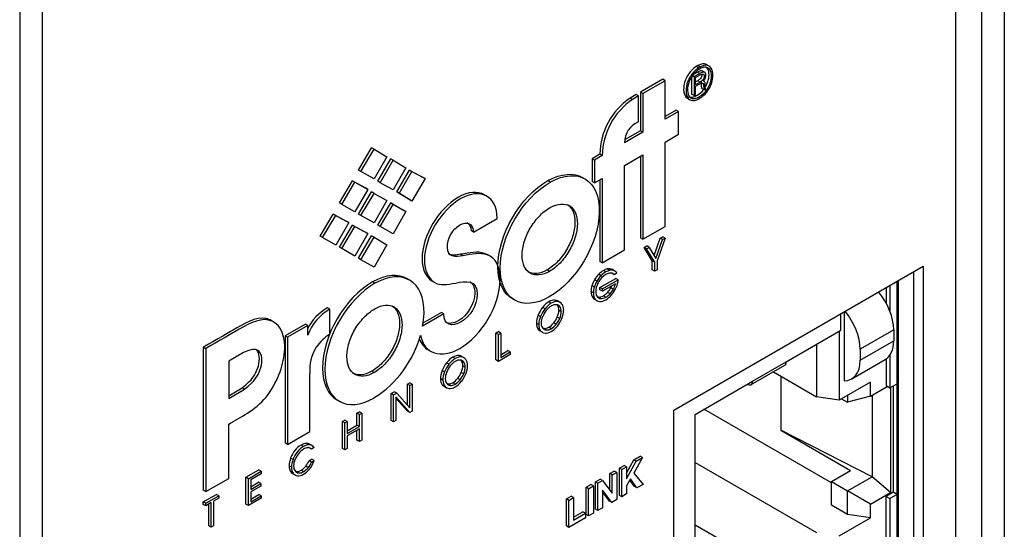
# Model space of a CAD drawing. Header units: inches. Extents: x 0 to 22, y 0 to 17.
# Tile 36 of 40: x 14 to 15.5, y 12.5 to 13.2. Entities that reach past the tile are written whole.
import ezdxf

# ---------------------------------------------------------------- set-up
doc = ezdxf.new("R2010")
doc.units = ezdxf.units.IN
doc.header["$MEASUREMENT"] = 0
for name, color, linetype in [('CONN__RJ45_X2__A', 7, 'Continuous'), ('Default', 7, 'Continuous'), ('OVERLAY__FRONT__', 7, 'Continuous'), ('PANEL__SIDE__LEF', 7, 'Continuous'), ('PANEL__SIDE__RIG', 7, 'Continuous')]:
    doc.layers.add(name, color=color, linetype=linetype)

# ---------------------------------------------------------------- blocks, each defined once
blk = doc.blocks.new('SE4')
at = {"layer": 'CONN__RJ45_X2__A', "color": 7, "linetype": 'Continuous'}
for p, q in [((15.312, 12.8332), (15.312, 12.8108)), ((15.3177, 12.8364), (15.3177, 12.7986)), ((15.3283, 12.6913), (15.3283, 12.8426)), ((15.3306, 11.8495), (15.3306, 12.8439)), ((15.2455, 12.7701), (15.2455, 12.7948)), ((15.2505, 12.7977), (15.2505, 12.6958)), ((15.1649, 12.7236), (15.2455, 12.7701)), ((15.2429, 12.7686), (15.2429, 12.667)), ((15.3233, 12.7709), (15.2738, 12.7424)), ((15.3233, 12.7709), (15.3233, 12.7546)), ((15.2095, 12.7493), (15.2095, 12.6721)), ((15.2738, 12.726), (15.3233, 12.7546)), ((15.2738, 12.7424), (15.2738, 12.726)), ((15.3177, 12.7334), (15.3177, 12.6852)), ((15.1134, 12.69), (15.1629, 12.7185)), ((15.1154, 12.695), (15.1649, 12.7236)), ((15.2614, 12.6986), (15.3109, 12.7271)), ((15.312, 12.7278), (15.312, 12.6885)), ((15.146, 12.7088), (15.2095, 12.6721)), ((15.1572, 12.7024), (15.1572, 12.6227)), ((15.0306, 12.646), (15.1154, 12.695)), ((15.1074, 12.6904), (15.1103, 12.6897)), ((15.2889, 12.6935), (15.2429, 12.667)), ((15.2889, 12.6729), (15.2889, 12.6935)), ((15.2889, 12.6729), (15.3139, 12.6874)), ((15.312, 12.6885), (15.3177, 12.6852)), ((15.3177, 12.6852), (15.3283, 12.6913)), ((15.3184, 12.6856), (15.3184, 12.531)), ((15.3226, 12.6881), (15.3226, 12.5313)), ((15.3283, 12.528), (15.3283, 12.6913)), ((15.2429, 12.667), (15.2095, 12.6721)), ((15.2554, 12.6742), (15.2554, 12.664)), ((15.2889, 12.6729), (15.2554, 12.664)), ((15.2915, 12.6744), (15.2915, 12.5541)), ((15.2466, 12.6691), (15.2554, 12.664)), ((15.0306, 12.2296), (15.0306, 12.646)), ((15.2314, 12.5452), (15.0437, 12.6536)), ((15.1572, 12.6227), (15.2597, 12.5635)), ((15.2915, 12.5541), (15.1572, 12.6227)), ((15.0306, 12.5754), (15.2095, 12.4721)), ((15.2314, 12.5472), (15.2597, 12.5635)), ((15.2554, 12.5333), (15.2915, 12.5541)), ((15.3184, 12.531), (15.2915, 12.5541)), ((15.2314, 12.5125), (15.2314, 12.5472)), ((15.2314, 12.5472), (15.2554, 12.5333)), ((15.2554, 12.4986), (15.2554, 12.5333)), ((15.2889, 12.514), (15.2554, 12.5333)), ((15.2889, 12.514), (15.3184, 12.531)), ((15.3226, 12.5313), (15.312, 12.5252)), ((15.312, 12.5252), (15.3177, 12.5219)), ((15.312, 12.4564), (15.312, 12.5252)), ((15.3283, 12.528), (15.3177, 12.5219)), ((15.3283, 12.528), (15.3226, 12.5313)), ((15.3283, 12.185), (15.3283, 12.528)), ((15.2554, 12.4986), (15.2314, 12.5125)), ((15.2889, 12.4935), (15.2889, 12.514)), ((15.3177, 12.5219), (15.3177, 12.4443)), ((15.2889, 12.4935), (15.2554, 12.4986)), ((15.0306, 12.4835), (15.2095, 12.3802)), ((15.2429, 12.4669), (15.2889, 12.4935))]:
    blk.add_line(p, q, dxfattribs=at)
for centre, major_axis, start_param, end_param in [((15.2809, 12.7954), (-0.03, 0.052), 3.926991, 5.001996), ((15.2314, 12.7669), (-0.03, 0.052), 3.926991, 5.001996), ((15.2809, 12.7791), (-0.03, 0.052), 3.141593, 3.926991), ((15.1579, 12.7272), (-0.005, 0.00866), 3.141593, 3.982787), ((15.2314, 12.7505), (-0.03, 0.052), 2.82296, 3.926991), ((15.1084, 12.6986), (-0.005, 0.00866), 2.632065, 3.982787)]:
    blk.add_ellipse(centre, major_axis=major_axis, ratio=0.57735, start_param=start_param, end_param=end_param, dxfattribs=at)
at = {"layer": 'OVERLAY__FRONT__', "color": 7, "linetype": 'Continuous'}
for p, q in [((15.4148, 10.5255), (15.4148, 14.1769)), ((15.0342, 13.1507), (15.0255, 13.1456)), ((15.0347, 13.1604), (15.0323, 13.1591)), ((15.0359, 13.157), (15.0323, 13.1591)), ((15.0377, 13.1486), (15.0342, 13.1507)), ((15.0382, 13.1584), (15.0347, 13.1604)), ((15.0382, 13.1584), (15.0359, 13.157)), ((15.036, 13.1545), (15.0359, 13.1545)), ((15.0452, 13.15), (15.0407, 13.1526)), ((15.0515, 13.1593), (15.0471, 13.1619)), ((14.9829, 13.1402), (14.9501, 13.1212)), ((14.9864, 13.1381), (14.9536, 13.1192)), ((14.9864, 13.1381), (14.9829, 13.1402)), ((14.9864, 13.0812), (14.9864, 13.1381)), ((15.0255, 13.1456), (15.0255, 13.1182)), ((15.029, 13.1436), (15.027, 13.1448)), ((15.0377, 13.1486), (15.029, 13.1436)), ((15.029, 13.1436), (15.029, 13.1161)), ((15.0314, 13.1426), (15.0382, 13.1466)), ((15.0314, 13.1322), (15.0314, 13.1426)), ((15.0345, 13.1381), (15.0314, 13.1363)), ((15.038, 13.1361), (15.0314, 13.1322)), ((15.038, 13.1361), (15.0345, 13.1381)), ((14.9501, 13.1212), (14.9501, 13.0643)), ((14.9536, 13.1192), (14.9501, 13.1212)), ((15.0314, 13.1299), (15.0376, 13.1335)), ((15.0314, 13.1175), (15.0314, 13.1299)), ((15.0438, 13.1247), (15.0403, 13.1268)), ((15.0439, 13.1247), (15.0465, 13.1262)), ((14.9438, 13.1176), (14.9349, 13.1124)), ((14.9385, 13.1103), (14.9349, 13.1124)), ((14.9474, 13.1156), (14.9385, 13.1103)), ((14.9474, 13.1156), (14.9438, 13.1176)), ((14.9474, 13.0772), (14.9474, 13.1156)), ((14.9536, 13.1192), (14.9536, 13.0623)), ((15.0188, 13.1123), (15.0232, 13.1097)), ((15.029, 13.1161), (15.0255, 13.1182)), ((15.029, 13.1161), (15.0314, 13.1175)), ((15.0026, 13.0947), (14.9864, 13.0853)), ((15.0062, 13.0926), (14.9864, 13.0812)), ((15.0062, 13.0926), (15.0026, 13.0947)), ((15.0062, 13.059), (15.0062, 13.0926)), ((14.9536, 13.0623), (14.9266, 13.0467)), ((14.9501, 13.0643), (14.9274, 13.0512)), ((14.9536, 13.0623), (14.9501, 13.0643)), ((14.9864, 13.0476), (15.0062, 13.059)), ((14.9864, 12.9232), (14.9864, 13.0476)), ((14.5346, 13.006), (14.5538, 13.0393)), ((14.5381, 13.004), (14.5573, 13.0373)), ((14.5573, 13.0373), (14.5538, 13.0393)), ((14.5573, 13.0373), (14.576, 13.0259)), ((14.576, 13.0259), (14.5573, 12.9936)), ((14.5628, 12.9898), (14.5821, 13.023)), ((14.5664, 12.9877), (14.5856, 13.021)), ((14.5856, 13.021), (14.5821, 13.023)), ((14.5856, 13.021), (14.6042, 13.0096)), ((14.8903, 13.0298), (14.8787, 13.0231)), ((14.8787, 13.0231), (14.8787, 12.9894)), ((14.8822, 13.0211), (14.8787, 13.0231)), ((14.8938, 13.0278), (14.8822, 13.0211)), ((14.8822, 13.0211), (14.8822, 12.9874)), ((14.8938, 13.0278), (14.8903, 13.0298)), ((14.9266, 13.013), (14.9536, 13.0286)), ((14.9501, 13.0266), (14.9501, 12.9063)), ((14.9536, 13.0286), (14.9536, 12.9042)), ((14.5381, 13.004), (14.5346, 13.006)), ((14.5573, 12.9936), (14.5381, 13.004)), ((14.6042, 13.0096), (14.5856, 12.9773)), ((14.5911, 12.9741), (14.6097, 13.0064)), ((14.5946, 12.972), (14.6132, 13.0043)), ((14.6132, 13.0043), (14.6097, 13.0064)), ((14.6097, 13.0064), (14.6289, 12.9959)), ((14.6132, 13.0043), (14.6325, 12.9939)), ((14.9266, 12.8887), (14.9266, 13.013)), ((14.5063, 12.9578), (14.5255, 12.9904)), ((14.5291, 12.9884), (14.5255, 12.9904)), ((14.5255, 12.9904), (14.5447, 12.98)), ((14.5664, 12.9877), (14.5628, 12.9898)), ((14.6325, 12.9939), (14.6132, 12.9606)), ((14.6325, 12.9939), (14.6289, 12.9959)), ((14.8171, 12.9886), (14.8136, 12.9907)), ((14.8687, 12.993), (14.8642, 12.9956)), ((14.8822, 12.9874), (14.8787, 12.9894)), ((14.8822, 12.9874), (14.8938, 12.9941)), ((14.8903, 12.9921), (14.8903, 12.8717)), ((14.8938, 12.9941), (14.8938, 12.8697)), ((14.5099, 12.9557), (14.5291, 12.9884)), ((14.5291, 12.9884), (14.5483, 12.9779)), ((14.5483, 12.9779), (14.5291, 12.9446)), ((14.5483, 12.9779), (14.5447, 12.98)), ((14.5856, 12.9773), (14.5664, 12.9877)), ((14.5346, 12.9414), (14.5538, 12.9741)), ((14.5381, 12.9394), (14.5573, 12.972)), ((14.5573, 12.972), (14.5538, 12.9741)), ((14.5573, 12.972), (14.576, 12.9613)), ((14.576, 12.9613), (14.5573, 12.9283)), ((14.5946, 12.972), (14.5911, 12.9741)), ((14.6097, 12.9627), (14.5911, 12.9741)), ((14.6132, 12.9606), (14.5946, 12.972)), ((14.6132, 12.9606), (14.6097, 12.9627)), ((14.7241, 12.9675), (14.7197, 12.97)), ((14.5099, 12.9557), (14.5063, 12.9578)), ((14.5291, 12.9446), (14.5099, 12.9557)), ((14.5628, 12.9252), (14.5821, 12.9578)), ((14.5664, 12.9232), (14.5856, 12.9557)), ((14.5856, 12.9557), (14.5821, 12.9578)), ((14.5821, 12.9578), (14.6007, 12.9471)), ((14.5856, 12.9557), (14.6042, 12.945)), ((14.6042, 12.945), (14.6007, 12.9471)), ((14.4781, 12.9088), (14.4973, 12.9415)), ((14.4816, 12.9068), (14.5008, 12.9394)), ((14.5008, 12.9394), (14.4973, 12.9415)), ((14.4973, 12.9415), (14.5165, 12.931)), ((14.5008, 12.9394), (14.52, 12.929)), ((14.5381, 12.9394), (14.5346, 12.9414)), ((14.5573, 12.9283), (14.5381, 12.9394)), ((14.6042, 12.945), (14.5856, 12.9121)), ((14.7039, 12.915), (14.7387, 12.9351)), ((14.52, 12.929), (14.5008, 12.8957)), ((14.5063, 12.8926), (14.5255, 12.9252)), ((14.5099, 12.8905), (14.5291, 12.9231)), ((14.52, 12.929), (14.5165, 12.931)), ((14.5291, 12.9231), (14.5255, 12.9252)), ((14.5255, 12.9252), (14.5447, 12.9148)), ((14.5291, 12.9231), (14.5483, 12.9127)), ((14.5664, 12.9232), (14.5628, 12.9252)), ((14.5821, 12.9141), (14.5628, 12.9252)), ((14.5856, 12.9121), (14.5664, 12.9232)), ((14.7039, 12.915), (14.7004, 12.917)), ((14.9536, 12.9042), (14.9864, 12.9232)), ((14.4816, 12.9068), (14.4781, 12.9088)), ((14.5008, 12.8957), (14.4816, 12.9068)), ((14.5483, 12.9127), (14.5291, 12.8794)), ((14.5346, 12.8762), (14.5538, 12.9095)), ((14.5381, 12.8742), (14.5573, 12.9075)), ((14.5483, 12.9127), (14.5447, 12.9148)), ((14.5573, 12.9075), (14.5538, 12.9095)), ((14.5573, 12.9075), (14.576, 12.8961)), ((14.5856, 12.9121), (14.5821, 12.9141)), ((14.9536, 12.9042), (14.9501, 12.9063)), ((14.9701, 12.8803), (14.9791, 12.9059)), ((14.9728, 12.8758), (14.9827, 12.9038)), ((14.9864, 12.906), (14.9745, 12.8727)), ((14.9791, 12.9059), (14.9829, 12.908)), ((14.9827, 12.9038), (14.9791, 12.9059)), ((14.9827, 12.9038), (14.9864, 12.906)), ((14.9864, 12.906), (14.9829, 12.908)), ((14.5099, 12.8905), (14.5063, 12.8926)), ((14.5291, 12.8794), (14.5099, 12.8905)), ((14.576, 12.8961), (14.5573, 12.8631)), ((14.8938, 12.8697), (14.9266, 12.8887)), ((14.9555, 12.8922), (14.9593, 12.8944)), ((14.9591, 12.8902), (14.9555, 12.8922)), ((14.9675, 12.8727), (14.9555, 12.8922)), ((14.9591, 12.8902), (14.9628, 12.8924)), ((14.971, 12.8707), (14.9591, 12.8902)), ((14.9628, 12.8924), (14.9593, 12.8944)), ((14.9628, 12.8924), (14.9728, 12.8758)), ((14.5381, 12.8742), (14.5346, 12.8762)), ((14.5573, 12.8631), (14.5381, 12.8742)), ((14.6884, 12.8801), (14.6849, 12.8821)), ((14.7239, 12.8812), (14.7204, 12.8832)), ((14.7293, 12.8787), (14.7249, 12.8813)), ((14.8159, 12.857), (14.8124, 12.8591)), ((14.8938, 12.8697), (14.8903, 12.8717)), ((14.9044, 12.8584), (14.9008, 12.8605)), ((14.9092, 12.8587), (14.9056, 12.8607)), ((14.9123, 12.8575), (14.9088, 12.8595)), ((14.971, 12.8707), (14.9675, 12.8727)), ((14.9675, 12.8594), (14.9675, 12.8727)), ((14.971, 12.8574), (14.9675, 12.8594)), ((14.971, 12.8574), (14.971, 12.8707)), ((14.9745, 12.8594), (14.971, 12.8574)), ((14.9745, 12.8727), (14.9745, 12.8594)), ((14.999, 12.6525), (15.3667, 12.8648)), ((15.3667, 12.8648), (15.3667, 11.8442)), ((14.6102, 12.8438), (14.6058, 12.8464)), ((14.886, 12.8426), (14.8824, 12.8446)), ((14.892, 12.8506), (14.8885, 12.8527)), ((14.8904, 12.8332), (14.9137, 12.8467)), ((14.8939, 12.8312), (14.9173, 12.8447)), ((14.8991, 12.8562), (14.8955, 12.8583)), ((14.9113, 12.852), (14.9077, 12.8541)), ((14.9152, 12.8543), (14.9113, 12.852)), ((14.9173, 12.8447), (14.9137, 12.8467)), ((15.3526, 12.8566), (15.3526, 11.8523)), ((14.5587, 12.8394), (14.5551, 12.8414)), ((14.6459, 12.841), (14.6424, 12.843)), ((14.8821, 12.8338), (14.8786, 12.8359)), ((14.8939, 12.8312), (14.8904, 12.8332)), ((14.8904, 12.8296), (14.8904, 12.8332)), ((14.9131, 12.8387), (14.8939, 12.8276)), ((14.8939, 12.8276), (14.8939, 12.8312)), ((14.9101, 12.8309), (14.9066, 12.8329)), ((14.7608, 12.817), (14.7652, 12.8144)), ((14.8806, 12.8253), (14.8771, 12.8273)), ((14.8832, 12.8162), (14.8797, 12.8182)), ((14.8824, 12.8159), (14.8859, 12.8138)), ((14.8917, 12.8169), (14.8881, 12.8189)), ((14.8939, 12.8276), (14.8904, 12.8296)), ((14.8992, 12.819), (14.8957, 12.8211)), ((14.9052, 12.824), (14.9016, 12.826)), ((14.4922, 12.801), (14.4887, 12.8031)), ((14.4922, 12.7642), (14.4922, 12.801)), ((14.8094, 12.8019), (14.8059, 12.8039)), ((14.8186, 12.8101), (14.815, 12.8121)), ((14.8277, 12.8125), (14.8242, 12.8145)), ((14.8312, 12.8049), (14.8277, 12.8069)), ((14.8315, 12.8113), (14.828, 12.8133)), ((14.4016, 12.7852), (14.398, 12.7873)), ((14.6603, 12.7942), (14.629, 12.7762)), ((14.6567, 12.7962), (14.6292, 12.7804)), ((14.6603, 12.7942), (14.6567, 12.7962)), ((14.8028, 12.7906), (14.7993, 12.7926)), ((14.831, 12.7876), (14.8275, 12.7896)), ((14.8333, 12.7975), (14.8297, 12.7996)), ((14.4099, 12.782), (14.4055, 12.7846)), ((14.4563, 12.7793), (14.4265, 12.762)), ((14.4599, 12.7772), (14.43, 12.76)), ((14.4599, 12.7772), (14.4563, 12.7793)), ((14.4599, 12.763), (14.4599, 12.7772)), ((14.8003, 12.7785), (14.7968, 12.7805)), ((14.8113, 12.7705), (14.8078, 12.7726)), ((14.8186, 12.7725), (14.815, 12.7745)), ((14.8258, 12.7789), (14.8223, 12.781)), ((14.4265, 12.762), (14.4265, 12.604)), ((14.43, 12.76), (14.4265, 12.762)), ((14.43, 12.76), (14.43, 12.6019)), ((14.737, 12.7661), (14.7405, 12.7681)), ((14.7406, 12.764), (14.737, 12.7661)), ((14.737, 12.7264), (14.737, 12.7661)), ((14.744, 12.766), (14.7405, 12.7681)), ((14.7406, 12.764), (14.744, 12.766)), ((14.7406, 12.7243), (14.7406, 12.764)), ((14.744, 12.766), (14.744, 12.7299)), ((14.8029, 12.7695), (14.7994, 12.7715)), ((14.802, 12.7692), (14.8056, 12.7672)), ((14.3057, 12.7451), (14.3057, 12.5342)), ((14.3092, 12.743), (14.3057, 12.7451)), ((14.3092, 12.743), (14.3092, 12.5322)), ((14.3648, 12.7373), (14.3431, 12.7246)), ((14.637, 12.7413), (14.6414, 12.7388)), ((14.677, 12.7283), (14.6735, 12.7304)), ((14.6862, 12.7307), (14.6826, 12.7328)), ((14.69, 12.7296), (14.6864, 12.7316)), ((14.7582, 12.7345), (14.7406, 12.7243)), ((14.744, 12.734), (14.7547, 12.7402)), ((14.744, 12.7299), (14.7582, 12.7381)), ((14.7582, 12.7381), (14.7547, 12.7402)), ((14.7582, 12.7381), (14.7582, 12.7345)), ((14.3431, 12.7246), (14.3431, 12.6696)), ((14.6679, 12.7202), (14.6643, 12.7222)), ((14.6897, 12.7232), (14.6862, 12.7252)), ((14.6917, 12.7158), (14.6882, 12.7179)), ((14.7406, 12.7243), (14.737, 12.7264)), ((14.4628, 12.6209), (14.4628, 12.7062)), ((14.5575, 12.7078), (14.554, 12.7098)), ((14.6613, 12.7089), (14.6578, 12.7109)), ((14.6843, 12.6972), (14.6807, 12.6992)), ((14.6896, 12.7061), (14.686, 12.7081)), ((14.3431, 12.6737), (14.363, 12.6852)), ((14.3665, 12.6831), (14.363, 12.6852)), ((14.6065, 12.6907), (14.6099, 12.6927)), ((14.61, 12.6887), (14.6065, 12.6907)), ((14.6065, 12.6597), (14.6065, 12.6907)), ((14.6134, 12.6907), (14.6099, 12.6927)), ((14.61, 12.6887), (14.6134, 12.6907)), ((14.61, 12.6557), (14.61, 12.6887)), ((14.6134, 12.6907), (14.6134, 12.6509)), ((14.6588, 12.6968), (14.6552, 12.6988)), ((14.6615, 12.6877), (14.6579, 12.6897)), ((14.6605, 12.6875), (14.664, 12.6855)), ((14.6698, 12.6888), (14.6662, 12.6909)), ((14.677, 12.6908), (14.6735, 12.6928)), ((14.3431, 12.6696), (14.3665, 12.6831)), ((14.5825, 12.6769), (14.5872, 12.6796)), ((14.5861, 12.6749), (14.5825, 12.6769)), ((14.5825, 12.6372), (14.5825, 12.6769)), ((14.5861, 12.6749), (14.5907, 12.6775)), ((14.5861, 12.6351), (14.5861, 12.6749)), ((14.5907, 12.6775), (14.5872, 12.6796)), ((14.61, 12.6489), (14.5895, 12.6721)), ((14.5895, 12.6721), (14.5895, 12.6371)), ((14.6065, 12.651), (14.5895, 12.6701)), ((14.5907, 12.6775), (14.61, 12.6557)), ((14.5023, 12.6678), (14.5067, 12.6652)), ((14.5322, 12.6478), (14.5357, 12.6498)), ((14.5358, 12.6458), (14.5322, 12.6478)), ((14.5322, 12.6304), (14.5322, 12.6478)), ((14.5392, 12.6478), (14.5357, 12.6498)), ((14.5358, 12.6458), (14.5392, 12.6478)), ((14.5358, 12.6283), (14.5358, 12.6458)), ((14.5392, 12.6478), (14.5392, 12.6081)), ((14.61, 12.6489), (14.6065, 12.651)), ((14.6134, 12.6509), (14.61, 12.6489)), ((14.999, 11.6319), (14.999, 12.6525)), ((14.3431, 12.5517), (14.3431, 12.6316)), ((14.511, 12.6356), (14.5144, 12.6376)), ((14.5145, 12.6335), (14.511, 12.6356)), ((14.511, 12.5958), (14.511, 12.6356)), ((14.5179, 12.6355), (14.5144, 12.6376)), ((14.5145, 12.6335), (14.5179, 12.6355)), ((14.5145, 12.5938), (14.5145, 12.6335)), ((14.5179, 12.6355), (14.5179, 12.618)), ((14.5179, 12.6221), (14.5322, 12.6304)), ((14.5179, 12.618), (14.5358, 12.6283)), ((14.5358, 12.6283), (14.5322, 12.6304)), ((14.5861, 12.6351), (14.5825, 12.6372)), ((14.5895, 12.6371), (14.5861, 12.6351)), ((14.43, 12.6019), (14.4628, 12.6209)), ((14.5358, 12.6247), (14.5179, 12.6144)), ((14.5179, 12.6144), (14.5179, 12.5958)), ((14.5322, 12.6081), (14.5322, 12.6227)), ((14.5358, 12.6061), (14.5358, 12.6247)), ((14.43, 12.6019), (14.4265, 12.604)), ((14.4533, 12.5988), (14.4498, 12.6009)), ((14.4614, 12.6013), (14.4579, 12.6033)), ((14.466, 12.6002), (14.4624, 12.6023)), ((14.5358, 12.6061), (14.5322, 12.6081)), ((14.5392, 12.6081), (14.5358, 12.6061)), ((14.4652, 12.5949), (14.4617, 12.5969)), ((14.469, 12.5971), (14.4652, 12.5949)), ((14.5145, 12.5938), (14.511, 12.5958)), ((14.5179, 12.5958), (14.5145, 12.5938)), ((14.9402, 12.5791), (14.9496, 12.5846)), ((14.9532, 12.5825), (14.9496, 12.5846)), ((14.4356, 12.5683), (14.432, 12.5703)), ((14.438, 12.5798), (14.4345, 12.5818)), ((14.4602, 12.5675), (14.4566, 12.5696)), ((14.4618, 12.5779), (14.4657, 12.5801)), ((14.4654, 12.5758), (14.4618, 12.5779)), ((14.4654, 12.5758), (14.4693, 12.5781)), ((14.4693, 12.5781), (14.4657, 12.5801)), ((14.919, 12.5669), (14.926, 12.5709)), ((14.9225, 12.5649), (14.9295, 12.5689)), ((14.9295, 12.5689), (14.926, 12.5709)), ((14.9295, 12.5596), (14.9402, 12.5791)), ((14.9295, 12.5511), (14.9437, 12.5771)), ((14.9295, 12.5689), (14.9295, 12.5511)), ((14.9532, 12.5825), (14.9401, 12.5593)), ((14.9437, 12.5771), (14.9402, 12.5791)), ((14.9437, 12.5771), (14.9532, 12.5825)), ((14.3686, 12.5534), (14.3874, 12.5642)), ((14.3721, 12.5513), (14.3909, 12.5622)), ((14.3909, 12.5586), (14.3756, 12.5497)), ((14.3909, 12.5622), (14.3874, 12.5642)), ((14.3909, 12.5622), (14.3909, 12.5586)), ((14.4381, 12.5592), (14.4346, 12.5612)), ((14.4373, 12.5588), (14.4409, 12.5568)), ((14.4462, 12.5598), (14.4427, 12.5618)), ((14.4535, 12.5617), (14.4499, 12.5637)), ((14.905, 12.5588), (14.9115, 12.5626)), ((14.9085, 12.5568), (14.905, 12.5588)), ((14.905, 12.5346), (14.905, 12.5588)), ((14.9085, 12.5568), (14.915, 12.5605)), ((14.9085, 12.5299), (14.9085, 12.5568)), ((14.915, 12.5605), (14.9115, 12.5626)), ((14.915, 12.5605), (14.915, 12.5204)), ((14.9225, 12.5649), (14.919, 12.5669)), ((14.919, 12.5267), (14.919, 12.5669)), ((14.9225, 12.5247), (14.9225, 12.5649)), ((14.9401, 12.5593), (14.9539, 12.5428)), ((14.3092, 12.5322), (14.3431, 12.5517)), ((14.3721, 12.5513), (14.3686, 12.5534)), ((14.3686, 12.5136), (14.3686, 12.5534)), ((14.3721, 12.5116), (14.3721, 12.5513)), ((14.3756, 12.5497), (14.3756, 12.5354)), ((14.3756, 12.5395), (14.3869, 12.546)), ((14.3756, 12.5354), (14.3904, 12.544)), ((14.3904, 12.5404), (14.3756, 12.5318)), ((14.3904, 12.544), (14.3869, 12.546)), ((14.3904, 12.544), (14.3904, 12.5404)), ((14.8701, 12.5387), (14.8771, 12.5427)), ((14.8736, 12.5366), (14.8807, 12.5407)), ((14.8807, 12.5407), (14.8771, 12.5427)), ((14.8807, 12.5407), (14.8807, 12.5005)), ((14.8839, 12.5466), (14.8907, 12.5506)), ((14.8874, 12.5446), (14.8839, 12.5466)), ((14.8839, 12.5065), (14.8839, 12.5466)), ((14.8874, 12.5446), (14.8943, 12.5485)), ((14.8874, 12.5044), (14.8874, 12.5446)), ((14.8943, 12.5485), (14.8907, 12.5506)), ((14.8943, 12.5485), (14.9085, 12.5299)), ((14.9352, 12.5509), (14.9295, 12.5409)), ((14.9295, 12.5409), (14.9295, 12.5288)), ((14.9413, 12.5396), (14.9343, 12.5493)), ((14.9448, 12.5376), (14.9352, 12.5509)), ((14.9448, 12.5376), (14.9413, 12.5396)), ((14.9539, 12.5428), (14.9448, 12.5376)), ((14.3092, 12.5322), (14.3057, 12.5342)), ((14.3057, 12.5171), (14.3249, 12.5282)), ((14.3093, 12.515), (14.3285, 12.5261)), ((14.3285, 12.5261), (14.3249, 12.5282)), ((14.3285, 12.5261), (14.3285, 12.5225)), ((14.3756, 12.5318), (14.3756, 12.5172)), ((14.3756, 12.5213), (14.3874, 12.5281)), ((14.3756, 12.5172), (14.3909, 12.5261)), ((14.3909, 12.5261), (14.3874, 12.5281)), ((14.3909, 12.5261), (14.3909, 12.5225)), ((14.8408, 12.5214), (14.8479, 12.5255)), ((14.8514, 12.5235), (14.8479, 12.5255)), ((14.8736, 12.5366), (14.8701, 12.5387)), ((14.8701, 12.4985), (14.8701, 12.5387)), ((14.8736, 12.4965), (14.8736, 12.5366)), ((14.908, 12.5163), (14.8939, 12.5344)), ((14.8939, 12.5344), (14.8939, 12.5082)), ((14.9044, 12.5183), (14.8939, 12.5319)), ((14.9225, 12.5247), (14.919, 12.5267)), ((14.9295, 12.5288), (14.9225, 12.5247)), ((14.3093, 12.515), (14.3057, 12.5171)), ((14.3057, 12.5135), (14.3057, 12.5171)), ((14.3093, 12.5114), (14.3057, 12.5135)), ((14.3172, 12.516), (14.3093, 12.5114)), ((14.3093, 12.5114), (14.3093, 12.515)), ((14.3137, 12.4819), (14.3137, 12.514)), ((14.3172, 12.4799), (14.3172, 12.516)), ((14.3285, 12.5225), (14.3206, 12.518)), ((14.3206, 12.518), (14.3206, 12.4819)), ((14.3721, 12.5116), (14.3686, 12.5136)), ((14.3909, 12.5225), (14.3721, 12.5116)), ((14.8444, 12.5194), (14.8408, 12.5214)), ((14.8408, 12.4816), (14.8408, 12.5214)), ((14.8444, 12.5194), (14.8514, 12.5235)), ((14.8444, 12.4796), (14.8444, 12.5194)), ((14.8514, 12.5235), (14.8514, 12.4904)), ((14.908, 12.5163), (14.9044, 12.5183)), ((14.915, 12.5204), (14.908, 12.5163)), ((14.8514, 12.4945), (14.8653, 12.5025)), ((14.8514, 12.4904), (14.8689, 12.5005)), ((14.8689, 12.5005), (14.8653, 12.5025)), ((14.8689, 12.5005), (14.8689, 12.4937)), ((14.8736, 12.4965), (14.8701, 12.4985)), ((14.8807, 12.5005), (14.8736, 12.4965)), ((14.8874, 12.5044), (14.8839, 12.5065)), ((14.8939, 12.5082), (14.8874, 12.5044)), ((14.3172, 12.4799), (14.3137, 12.4819)), ((14.3206, 12.4819), (14.3172, 12.4799)), ((14.8444, 12.4796), (14.8408, 12.4816)), ((14.8689, 12.4937), (14.8444, 12.4796))]:
    blk.add_line(p, q, dxfattribs=at)
for centre, radius, start, end in [((14.9909, 13.0287), 0.1006, 123.7821, 179.3815), ((14.9944, 13.0267), 0.1006, 123.7821, 179.3815), ((14.9587, 13.0472), 0.0321, 110.7593, 180.851), ((14.9148, 12.8266), 0.0302, 121.4219, 149.3206), ((14.5226, 12.7415), 0.0703, 118.8378, 154.5764), ((14.5261, 12.7395), 0.0703, 118.8378, 160.4726), ((14.5264, 12.7082), 0.0656, 121.3671, 145.6046), ((14.4714, 12.8056), 0.1602, 302.3766, 344.5971), ((14.5235, 12.7123), 0.061, 147.2573, 185.7516), ((14.468, 12.5706), 0.0354, 121.0394, 161.4601), ((14.4716, 12.5685), 0.0354, 121.0394, 161.4601), ((14.471, 12.5681), 0.0322, 123.4915, 159.4156)]:
    blk.add_arc(centre, radius, start, end, dxfattribs=at)
for centre, major_axis, start_param, end_param in [((14.8956, 12.8363), (0.0135, 0.0233), 0.506785, 0.787268), ((14.896, 12.838), (0.0125, 0.0217), 0.208413, 0.50899), ((14.8995, 12.836), (0.0125, 0.0217), 0.208413, 0.50899), ((14.8939, 12.8338), (-0.0148, -0.0257), 3.141593, 3.334795), ((14.8953, 12.8371), (-0.013, -0.0224), 4.71032, 5.085547), ((14.8951, 12.8372), (0.0127, 0.022), 1.161277, 1.566703), ((14.8986, 12.8351), (0.0127, 0.022), 1.161277, 1.566703), ((14.8954, 12.836), (0.0136, 0.0235), 0.778786, 1.155901), ((14.899, 12.834), (0.0136, 0.0235), 0.778786, 1.155901), ((14.8991, 12.8342), (0.0135, 0.0233), 0.506785, 0.787268), ((14.8975, 12.8318), (-0.0148, -0.0257), 3.115408, 3.334795), ((14.9048, 12.8437), (0.0079, 0.0136), 5.867833, 6.282559), ((14.9003, 12.8362), (0.0121, 0.0209), 4.896297, 5.428487), ((14.894, 12.8369), (-0.012, -0.0207), 5.080924, 5.488313), ((14.8976, 12.8348), (-0.012, -0.0207), 5.080924, 5.488313), ((14.8989, 12.835), (-0.013, -0.0224), 4.71032, 5.085547), ((14.8978, 12.835), (-0.0097, -0.0168), 5.05847, 5.488815), ((14.8991, 12.8352), (0.0107, 0.0185), 1.533961, 1.924774), ((14.8957, 12.8383), (-0.0105, -0.0182), 1.195594, 1.607226), ((14.8993, 12.8363), (-0.0105, -0.0182), 1.195594, 1.607226), ((14.897, 12.8377), (0.0093, 0.0161), 4.7455, 4.914441), ((14.8992, 12.8365), (0.013, 0.0225), 4.412516, 4.894918), ((14.9006, 12.8357), (0.0093, 0.0161), 4.7455, 5.212595), ((14.8946, 12.8374), (-0.0123, -0.0214), 5.497748, 6.048337), ((14.8954, 12.8386), (0.0131, 0.0227), 2.90814, 3.141593), ((14.8981, 12.8353), (-0.0123, -0.0214), 5.497748, 6.048337), ((14.899, 12.8365), (0.0131, 0.0227), 2.90814, 3.413898), ((14.8984, 12.8354), (-0.0101, -0.0175), 5.493441, 6.046577), ((14.8988, 12.836), (0.0105, 0.0181), 2.91149, 3.425714), ((14.8952, 12.838), (0.0105, 0.0181), 3.311259, 3.425714), ((14.8957, 12.8392), (-0.0111, -0.0193), 0.285357, 0.786815), ((14.8992, 12.8372), (-0.0111, -0.0193), 0.285357, 0.786815), ((14.8956, 12.8382), (-0.0105, -0.0182), 0.789586, 1.202485), ((14.899, 12.8366), (-0.0132, -0.0228), 0.787559, 1.273793), ((14.8992, 12.8362), (-0.0105, -0.0182), 0.789586, 1.202485), ((14.8151, 12.7909), (-0.013, -0.0226), 4.453527, 4.960661), ((14.8187, 12.7888), (-0.013, -0.0226), 4.453527, 4.960661), ((14.8151, 12.7909), (0.013, 0.0226), 0.791403, 1.312671), ((14.8187, 12.7888), (0.013, 0.0226), 0.791403, 1.312671), ((14.8187, 12.7888), (0.0105, 0.0182), 0.792833, 1.312758), ((14.8149, 12.7908), (0.013, 0.0226), 0.258126, 0.779394), ((14.8185, 12.7887), (0.013, 0.0226), 0.258126, 0.779394), ((14.8185, 12.7887), (0.0105, 0.0182), 0.258038, 0.777963), ((14.8149, 12.7908), (-0.013, -0.0226), 3.141593, 3.400455), ((14.8185, 12.7887), (-0.0105, -0.0182), 2.893539, 3.400543), ((14.8149, 12.7908), (-0.0105, -0.0182), -3.389646, -3.310382), ((14.8185, 12.7887), (-0.013, -0.0226), 2.893321, 3.400455), ((14.8152, 12.7912), (0.0103, 0.0178), 5.498209, 6.032859), ((14.8188, 12.7892), (0.0103, 0.0178), 5.498209, 6.032859), ((14.8188, 12.7892), (0.0128, 0.0221), 5.497913, 6.033083), ((14.8991, 12.8367), (-0.0132, -0.0229), 0.270388, 0.784243), ((14.8148, 12.7909), (-0.0128, -0.0221), 4.962492, 5.497661), ((14.8183, 12.7889), (-0.0128, -0.0221), 4.962492, 5.497661), ((14.8183, 12.7889), (-0.0103, -0.0178), 4.962715, 5.497366), ((14.8187, 12.7888), (-0.0105, -0.0182), 4.453439, 4.960442), ((14.8149, 12.7918), (0.0107, 0.0185), 4.441326, 4.921717), ((14.8184, 12.7898), (0.0107, 0.0185), 4.441326, 4.921717), ((14.8159, 12.7917), (0.0098, 0.0169), 4.920899, 5.495195), ((14.8184, 12.7898), (0.0132, 0.0228), 4.441789, 4.939416), ((14.8195, 12.7896), (0.0098, 0.0169), 4.920899, 5.495195), ((14.8195, 12.7896), (0.0123, 0.0212), 4.940072, 5.495504), ((14.8141, 12.7906), (-0.0123, -0.0212), 5.500071, 6.055502), ((14.8176, 12.7885), (-0.0123, -0.0212), 5.500071, 6.055502), ((14.8176, 12.7885), (-0.0098, -0.0169), 5.50038, 6.074675), ((14.8187, 12.79), (0.0107, 0.0185), 2.932265, 3.412656), ((14.8152, 12.792), (0.0107, 0.0185), 3.30827, 3.412656), ((14.8151, 12.7917), (-0.0105, -0.0181), 0.266193, 0.779479), ((14.8187, 12.7896), (-0.0105, -0.0181), 0.266193, 0.779479), ((14.8149, 12.7916), (-0.0105, -0.0181), 0.791315, 1.304603), ((14.8185, 12.7895), (-0.0105, -0.0181), 0.791315, 1.304603), ((14.8185, 12.7895), (-0.013, -0.0225), 0.790172, 1.304132), ((14.8152, 12.792), (0.0132, 0.0228), 2.914566, 3.141593), ((14.8187, 12.79), (0.0132, 0.0228), 2.914566, 3.412192), ((14.8187, 12.7896), (-0.013, -0.0225), 0.266664, 0.780623), ((14.6736, 12.7092), (0.013, 0.0226), 0.791393, 1.3127), ((14.6771, 12.7071), (0.013, 0.0226), 0.791393, 1.3127), ((14.6734, 12.709), (0.013, 0.0226), 0.258097, 0.779403), ((14.6769, 12.707), (0.013, 0.0226), 0.258097, 0.779403), ((14.6734, 12.709), (-0.013, -0.0226), 3.141593, 3.40019), ((14.6769, 12.707), (-0.013, -0.0226), 2.8936, 3.40019), ((14.6736, 12.7091), (0.013, 0.0226), 1.312199, 1.81806), ((14.6771, 12.7071), (0.013, 0.0226), 1.312199, 1.81806), ((14.6771, 12.7071), (0.0105, 0.0182), 1.312139, 1.817829), ((14.6771, 12.7071), (0.0105, 0.0182), 0.792822, 1.312759), ((14.6769, 12.707), (0.0105, 0.0182), 0.258037, 0.777975), ((14.6769, 12.707), (-0.0105, -0.0182), 2.893832, 3.40025), ((14.6734, 12.709), (-0.0105, -0.0182), -3.389353, -3.310189), ((14.6744, 12.7099), (0.0097, 0.0169), 4.931972, 5.495606), ((14.6737, 12.7095), (0.0102, 0.0177), 5.497511, 6.032999), ((14.678, 12.7079), (0.0097, 0.0169), 4.931972, 5.495606), ((14.6773, 12.7075), (0.0102, 0.0177), 5.497511, 6.032999), ((14.678, 12.7079), (0.0122, 0.0212), 4.931972, 5.495802), ((14.6773, 12.7075), (0.0127, 0.0221), 5.497324, 6.033238), ((14.6733, 12.7092), (-0.0127, -0.0221), 4.961591, 5.49825), ((14.6768, 12.7072), (-0.0127, -0.0221), 4.961591, 5.49825), ((14.6768, 12.7072), (-0.0102, -0.0177), 4.961828, 5.498063), ((14.6734, 12.7099), (-0.0105, -0.0181), 0.791914, 1.304411), ((14.6733, 12.7101), (-0.0106, -0.0184), 1.298928, 1.790379), ((14.6769, 12.7081), (-0.0106, -0.0184), 1.298928, 1.790379), ((14.6769, 12.7081), (-0.0131, -0.0228), 1.299451, 1.790379), ((14.6725, 12.7089), (-0.0122, -0.0212), 5.499774, 6.063603), ((14.6736, 12.7103), (0.0131, 0.0228), 2.92201, 3.141593), ((14.6761, 12.7068), (-0.0122, -0.0212), 5.499774, 6.063603), ((14.6772, 12.7082), (0.0131, 0.0228), 2.92201, 3.412937), ((14.6761, 12.7068), (-0.0097, -0.0169), 5.499969, 6.063603), ((14.6772, 12.7082), (0.0106, 0.0184), 2.92201, 3.41346), ((14.6736, 12.7103), (0.0106, 0.0184), 3.308544, 3.41346), ((14.6736, 12.71), (-0.0105, -0.0181), 0.266385, 0.779174), ((14.6771, 12.7079), (-0.013, -0.0225), 0.266915, 0.780404), ((14.6771, 12.7079), (-0.0105, -0.0181), 0.266385, 0.779174), ((14.6769, 12.7078), (-0.0105, -0.0181), 0.791914, 1.304411), ((14.6769, 12.7078), (-0.013, -0.0225), 0.790684, 1.303882), ((14.4496, 12.579), (0.0134, 0.0231), 0.331452, 0.775612), ((14.4532, 12.5769), (0.0134, 0.0231), 0.331452, 0.775612), ((14.4508, 12.5822), (-0.0116, -0.0201), 3.141593, 3.481154), ((14.4544, 12.5801), (-0.0116, -0.0201), 2.819784, 3.481154), ((14.4532, 12.5769), (0.011, 0.0191), 0.330593, 0.78017), ((14.4544, 12.5801), (-0.0093, -0.0161), 2.949156, 3.482158), ((14.4493, 12.5801), (-0.0122, -0.0211), 4.956642, 5.49053), ((14.4497, 12.5805), (-0.0125, -0.0216), 5.498853, 6.044467), ((14.4528, 12.578), (-0.0122, -0.0211), 4.956642, 5.49053), ((14.4528, 12.578), (-0.0099, -0.0171), 4.956642, 5.489553), ((14.4532, 12.5785), (-0.0102, -0.0176), 5.499803, 6.044467), ((14.4498, 12.5802), (-0.0101, -0.0175), 0.793493, 1.282172), ((14.4494, 12.5811), (-0.0109, -0.0188), 1.275019, 1.730677), ((14.4529, 12.579), (-0.0109, -0.0188), 1.275019, 1.730677), ((14.4529, 12.579), (0.0132, 0.0228), 4.417239, 4.994264), ((14.4503, 12.5813), (0.013, 0.0225), 2.902874, 3.141593), ((14.4532, 12.5785), (-0.0125, -0.0216), 5.498853, 6.044467), ((14.4539, 12.5793), (0.013, 0.0225), 2.902874, 3.395726), ((14.4539, 12.5793), (0.0107, 0.0185), 2.902874, 3.396029), ((14.4503, 12.5813), (0.0107, 0.0185), 3.307722, 3.396029), ((14.45, 12.5803), (-0.0101, -0.0176), 0.251027, 0.782527), ((14.4535, 12.5783), (-0.0125, -0.0216), 0.251345, 0.783547), ((14.4535, 12.5783), (-0.0101, -0.0176), 0.251027, 0.782527), ((14.4534, 12.5781), (-0.0101, -0.0175), 0.793493, 1.282172), ((14.4534, 12.5781), (-0.0124, -0.0215), 0.79247, 1.281502)]:
    blk.add_ellipse(centre, major_axis=major_axis, ratio=0.57735, start_param=start_param, end_param=end_param, dxfattribs=at)
for points, knots in [([(15.0323, 13.1591), (15.03, 13.1576), (15.0274, 13.1556), (15.0214, 13.149), (15.0184, 13.1442), (15.0143, 13.134), (15.0135, 13.1289), (15.0139, 13.12), (15.015, 13.116), (15.0179, 13.1129), (15.0186, 13.1124), (15.0193, 13.112)], [0, 0, 0, 0, 0.0685867, 0.0685867, 0.1591474, 0.1591474, 0.2544804, 0.2544804, 0.3515121, 0.3515121, 0.3748696, 0.3748696, 0.3748696, 0.3748696]), ([(15.0359, 13.157), (15.0335, 13.1555), (15.0309, 13.1535), (15.0249, 13.147), (15.0219, 13.1422), (15.0178, 13.1319), (15.017, 13.1269), (15.0174, 13.1179), (15.0185, 13.1139), (15.023, 13.1092), (15.0261, 13.1084), (15.032, 13.1093), (15.0347, 13.1105), (15.0415, 13.1147), (15.046, 13.1185), (15.0525, 13.128), (15.0545, 13.1329), (15.0567, 13.1414), (15.0571, 13.1452), (15.0564, 13.153), (15.0548, 13.1567), (15.0499, 13.1606), (15.047, 13.1613), (15.0418, 13.1601), (15.0399, 13.1592), (15.0383, 13.1584), (15.0383, 13.1584), (15.0382, 13.1584)], [0, 0, 0, 0, 0.068587, 0.068587, 0.159147, 0.159147, 0.25448, 0.25448, 0.351512, 0.351512, 0.438752, 0.438752, 0.504169, 0.504169, 0.609308, 0.609308, 0.696167, 0.696167, 0.772665, 0.772665, 0.870577, 0.870577, 0.953446, 0.953446, 0.999325, 0.999325, 1, 1, 1, 1]), ([(15.0359, 13.1545), (15.0338, 13.1531), (15.0284, 13.1489), (15.0207, 13.1367), (15.0186, 13.1232), (15.0216, 13.1129), (15.0293, 13.1107), (15.0386, 13.1149), (15.0486, 13.1235), (15.0541, 13.1367), (15.0554, 13.1485), (15.0516, 13.1571), (15.0444, 13.1587), (15.039, 13.1562), (15.0368, 13.1551), (15.036, 13.1545)], [0, 0, 0, 0, 0.066561, 0.155402, 0.248924, 0.344113, 0.429697, 0.493871, 0.597013, 0.682222, 0.757267, 0.85332, 0.934616, 0.979623, 1, 1, 1, 1]), ([(15.0412, 13.1523), (15.041, 13.1524), (15.0402, 13.1527), (15.0385, 13.1526), (15.0363, 13.1518), (15.0349, 13.1511), (15.0342, 13.1507)], [0.6191518, 0.6191518, 0.6191518, 0.6191518, 0.6587183, 0.7783435, 0.8994713, 1, 1, 1, 1]), ([(15.0475, 13.1616), (15.0455, 13.1628), (15.0429, 13.1632), (15.0382, 13.1621), (15.0364, 13.1613), (15.0348, 13.1605), (15.0347, 13.1604), (15.0347, 13.1604)], [0.8837255, 0.8837255, 0.8837255, 0.8837255, 0.9534463, 0.9534463, 0.9993253, 0.9993253, 1, 1, 1, 1]), ([(15.0425, 13.1374), (15.0434, 13.1384), (15.0447, 13.1399), (15.0463, 13.1432), (15.0466, 13.1465), (15.046, 13.1493), (15.0443, 13.1507), (15.0421, 13.1506), (15.0398, 13.1498), (15.0385, 13.149), (15.0377, 13.1486)], [0, 0, 0, 0, 0.129795, 0.241761, 0.377326, 0.529905, 0.658718, 0.778343, 0.899471, 1, 1, 1, 1]), ([(15.0463, 13.1296), (15.048, 13.1326), (15.0507, 13.1397), (15.0518, 13.1505), (15.0491, 13.1568), (15.0462, 13.1587), (15.0459, 13.159)], [0.6162389, 0.6162389, 0.6162389, 0.6162389, 0.6822221, 0.7572671, 0.85332, 0.8674068, 0.8674068, 0.8674068, 0.8674068]), ([(15.0406, 13.1474), (15.0406, 13.1471), (15.0406, 13.1456), (15.04, 13.1429), (15.0377, 13.1404), (15.0359, 13.139), (15.0349, 13.1384), (15.0345, 13.1381)], [0.4682684, 0.4682684, 0.4682684, 0.4682684, 0.507138, 0.6831429, 0.8096755, 0.9273726, 1, 1, 1, 1]), ([(15.0382, 13.1466), (15.0392, 13.1472), (15.041, 13.1481), (15.0437, 13.1478), (15.0444, 13.1447), (15.0436, 13.1409), (15.0413, 13.1383), (15.0395, 13.1369), (15.0385, 13.1363), (15.038, 13.1361)], [0, 0, 0, 0, 0.1743, 0.333486, 0.507138, 0.683143, 0.809676, 0.927373, 1, 1, 1, 1]), ([(15.0465, 13.1262), (15.0462, 13.1265), (15.0458, 13.1271), (15.0455, 13.1285), (15.0454, 13.1301), (15.0455, 13.1319), (15.0456, 13.1337), (15.0453, 13.1355), (15.0448, 13.1367), (15.0439, 13.1374), (15.0431, 13.1373), (15.0426, 13.1374), (15.0425, 13.1374)], [0, 0, 0, 0, 0.107365, 0.199149, 0.313789, 0.419223, 0.550773, 0.673871, 0.796066, 0.885595, 0.962417, 1, 1, 1, 1]), ([(15.0209, 13.1147), (15.0226, 13.1138), (15.0266, 13.1131), (15.0344, 13.1166), (15.0402, 13.1213), (15.0429, 13.1247)], [0.3680041, 0.3680041, 0.3680041, 0.3680041, 0.4296966, 0.4938708, 0.5780282, 0.5780282, 0.5780282, 0.5780282]), ([(14.8171, 12.9886), (14.8581, 13.0113), (14.8902, 12.992), (14.8894, 12.9442), (14.8886, 12.8978), (14.8551, 12.8413), (14.8156, 12.8194)], [0, 0, 0, 0, 0.5, 0.5, 0.5, 1, 1, 1, 1]), ([(14.7612, 12.8167), (14.748, 12.8243), (14.7398, 12.8406), (14.7398, 12.8636), (14.7398, 12.911), (14.7726, 12.967), (14.8136, 12.9907)], [0.249475, 0.249475, 0.249475, 0.249475, 0.5, 0.5, 0.5, 1, 1, 1, 1]), ([(14.7201, 12.9698), (14.7102, 12.9755), (14.6964, 12.9746), (14.6819, 12.9663), (14.6528, 12.9495), (14.6281, 12.9098), (14.6281, 12.8753), (14.6281, 12.8607), (14.6335, 12.8485), (14.6424, 12.843)], [0.1614218, 0.1614218, 0.1614218, 0.1614218, 0.3333333, 0.3333333, 0.3333333, 0.6666667, 0.6666667, 0.6666667, 1, 1, 1, 1]), ([(14.7387, 12.9351), (14.739, 12.9683), (14.7136, 12.9805), (14.6854, 12.9642), (14.6563, 12.9474), (14.6316, 12.9078), (14.6316, 12.8732), (14.6316, 12.8587), (14.6371, 12.8464), (14.6459, 12.841)], [0, 0, 0, 0, 0.333333, 0.333333, 0.333333, 0.666667, 0.666667, 0.666667, 1, 1, 1, 1]), ([(14.8156, 12.8194), (14.7761, 12.7966), (14.7433, 12.8156), (14.7433, 12.8616), (14.7433, 12.9089), (14.7761, 12.965), (14.8171, 12.9886)], [0, 0, 0, 0, 0.5, 0.5, 0.5, 1, 1, 1, 1]), ([(14.8159, 12.857), (14.8105, 12.8538), (14.8053, 12.8521), (14.7957, 12.8513), (14.7913, 12.8522), (14.7839, 12.8565), (14.7809, 12.8599), (14.7768, 12.8686), (14.7757, 12.8739), (14.7757, 12.8871), (14.7768, 12.8939), (14.7809, 12.9074), (14.7839, 12.9142), (14.7913, 12.9268), (14.7957, 12.9328), (14.8055, 12.9432), (14.8109, 12.9476), (14.8168, 12.951)], [0, 0, 0, 0, 0.127533, 0.127533, 0.252498, 0.252498, 0.377462, 0.377462, 0.502426, 0.502426, 0.62739, 0.62739, 0.752355, 0.752355, 0.877319, 0.877319, 1, 1, 1, 1]), ([(14.8418, 12.9556), (14.8419, 12.9556), (14.8421, 12.9555), (14.8458, 12.9532), (14.8487, 12.9498), (14.8526, 12.9408), (14.8536, 12.9352), (14.8534, 12.9219), (14.8522, 12.9153), (14.8479, 12.9018), (14.8448, 12.895), (14.8372, 12.8822), (14.8328, 12.8763), (14.8231, 12.8662), (14.8179, 12.8621), (14.8124, 12.8591)], [0.2434443, 0.2434443, 0.2434443, 0.2434443, 0.2476455, 0.2476455, 0.3726097, 0.3726097, 0.4975739, 0.4975739, 0.6225382, 0.6225382, 0.7475024, 0.7475024, 0.8724666, 0.8724666, 1, 1, 1, 1]), ([(14.8168, 12.951), (14.8227, 12.9542), (14.828, 12.9559), (14.8377, 12.9566), (14.8421, 12.9556), (14.8493, 12.9512), (14.8522, 12.9478), (14.8561, 12.9388), (14.8571, 12.9332), (14.8569, 12.9199), (14.8557, 12.9132), (14.8514, 12.8998), (14.8483, 12.893), (14.8408, 12.8802), (14.8363, 12.8743), (14.8266, 12.8642), (14.8214, 12.86), (14.8159, 12.857)], [0, 0, 0, 0, 0.122681, 0.122681, 0.247645, 0.247645, 0.37261, 0.37261, 0.497574, 0.497574, 0.622538, 0.622538, 0.747502, 0.747502, 0.872467, 0.872467, 1, 1, 1, 1]), ([(14.6654, 12.8925), (14.6652, 12.9049), (14.6723, 12.9187), (14.6835, 12.9251), (14.6941, 12.9313), (14.7034, 12.9278), (14.7039, 12.915)], [0, 0, 0, 0, 0.5, 0.5, 0.5, 1, 1, 1, 1]), ([(14.6259, 12.763), (14.6309, 12.7349), (14.6561, 12.7274), (14.6839, 12.7434), (14.7163, 12.7621), (14.7432, 12.8067), (14.7432, 12.8444), (14.7432, 12.8649), (14.737, 12.8768), (14.7239, 12.8812)], [0, 0, 0, 0, 0.308962, 0.308962, 0.308962, 0.654481, 0.654481, 0.654481, 1, 1, 1, 1]), ([(14.629, 12.7762), (14.6302, 12.7825), (14.6309, 12.7889), (14.631, 12.795), (14.6318, 12.8428), (14.5996, 12.8621), (14.5587, 12.8394)], [0, 0, 0, 0, 0.116763, 0.116763, 0.116763, 1, 1, 1, 1]), ([(14.8124, 12.8591), (14.8069, 12.8559), (14.8017, 12.8541), (14.7922, 12.8533), (14.7878, 12.8542), (14.7841, 12.8564)], [0, 0, 0, 0, 0.1275334, 0.1275334, 0.251902, 0.251902, 0.251902, 0.251902]), ([(14.6775, 12.8398), (14.6926, 12.8428), (14.7094, 12.8457), (14.7094, 12.8226), (14.7094, 12.8072), (14.6985, 12.7898), (14.6857, 12.7824), (14.6721, 12.7745), (14.6603, 12.7774), (14.6603, 12.7942)], [0, 0, 0, 0, 0.333333, 0.333333, 0.333333, 0.666667, 0.666667, 0.666667, 1, 1, 1, 1]), ([(14.9113, 12.852), (14.91, 12.8536), (14.9083, 12.8545), (14.9061, 12.8545), (14.9039, 12.8545), (14.9015, 12.8538), (14.8991, 12.8524)], [0, 0, 0, 0, 0.5, 0.5, 0.5, 1, 1, 1, 1]), ([(14.5551, 12.8414), (14.5142, 12.8178), (14.4813, 12.7617), (14.4813, 12.7144), (14.4813, 12.6914), (14.4896, 12.6751), (14.5028, 12.6675)], [0, 0, 0, 0, 0.5, 0.5, 0.5, 0.750525, 0.750525, 0.750525, 0.750525]), ([(14.5587, 12.8394), (14.5177, 12.8157), (14.4849, 12.7597), (14.4849, 12.7123), (14.4849, 12.6664), (14.5177, 12.6474), (14.5572, 12.6702)], [0, 0, 0, 0, 0.5, 0.5, 0.5, 1, 1, 1, 1]), ([(14.6986, 12.8418), (14.703, 12.8392), (14.7058, 12.8341), (14.7058, 12.8246), (14.7058, 12.8092), (14.695, 12.7918), (14.6821, 12.7844), (14.6746, 12.78), (14.6676, 12.779), (14.6629, 12.7818)], [0.1960573, 0.1960573, 0.1960573, 0.1960573, 0.3333333, 0.3333333, 0.3333333, 0.6666667, 0.6666667, 0.6666667, 0.8516413, 0.8516413, 0.8516413, 0.8516413]), ([(14.5575, 12.7078), (14.552, 12.7046), (14.5468, 12.7029), (14.5372, 12.7021), (14.5328, 12.703), (14.5254, 12.7073), (14.5224, 12.7107), (14.5183, 12.7194), (14.5173, 12.7247), (14.5173, 12.7379), (14.5184, 12.7447), (14.5225, 12.7582), (14.5254, 12.7649), (14.5328, 12.7776), (14.5373, 12.7836), (14.5471, 12.7939), (14.5525, 12.7984), (14.5583, 12.8018)], [0, 0, 0, 0, 0.127533, 0.127533, 0.252498, 0.252498, 0.377462, 0.377462, 0.502426, 0.502426, 0.62739, 0.62739, 0.752355, 0.752355, 0.877319, 0.877319, 1, 1, 1, 1]), ([(14.5834, 12.8064), (14.5835, 12.8064), (14.5836, 12.8063), (14.5874, 12.804), (14.5902, 12.8006), (14.5941, 12.7916), (14.5952, 12.7858), (14.5949, 12.7727), (14.5937, 12.7661), (14.5894, 12.7526), (14.5864, 12.7458), (14.5788, 12.733), (14.5743, 12.7271), (14.5647, 12.717), (14.5595, 12.7129), (14.554, 12.7098)], [0.2434443, 0.2434443, 0.2434443, 0.2434443, 0.2476455, 0.2476455, 0.3726097, 0.3726097, 0.4975739, 0.4975739, 0.6225382, 0.6225382, 0.7475024, 0.7475024, 0.8724666, 0.8724666, 1, 1, 1, 1]), ([(14.5583, 12.8018), (14.5642, 12.805), (14.5696, 12.8067), (14.5793, 12.8074), (14.5837, 12.8064), (14.5909, 12.802), (14.5938, 12.7986), (14.5977, 12.7895), (14.5987, 12.7837), (14.5985, 12.7707), (14.5973, 12.764), (14.593, 12.7506), (14.5899, 12.7437), (14.5823, 12.731), (14.5779, 12.7251), (14.5682, 12.7149), (14.563, 12.7108), (14.5575, 12.7078)], [0, 0, 0, 0, 0.122681, 0.122681, 0.247645, 0.247645, 0.37261, 0.37261, 0.497574, 0.497574, 0.622538, 0.622538, 0.747502, 0.747502, 0.872467, 0.872467, 1, 1, 1, 1]), ([(14.398, 12.7873), (14.3827, 12.7904), (14.3662, 12.78), (14.3487, 12.7699), (14.3444, 12.7674), (14.3096, 12.7473), (14.3057, 12.7451)], [0, 0, 0, 0, 0.5, 0.5, 0.5, 1, 1, 1, 1]), ([(14.4016, 12.7852), (14.3863, 12.7884), (14.3697, 12.778), (14.3522, 12.7678), (14.3479, 12.7654), (14.3131, 12.7453), (14.3092, 12.743)], [0, 0, 0, 0, 0.5, 0.5, 0.5, 1, 1, 1, 1]), ([(14.404, 12.6797), (14.4183, 12.701), (14.4257, 12.7253), (14.4257, 12.7461), (14.4257, 12.7672), (14.4166, 12.7822), (14.4016, 12.7852)], [0, 0, 0, 0, 0.5, 0.5, 0.5, 1, 1, 1, 1]), ([(14.3665, 12.6831), (14.382, 12.6955), (14.3857, 12.7025), (14.3892, 12.7115), (14.391, 12.7163), (14.3919, 12.7215), (14.3919, 12.7306), (14.391, 12.7343), (14.3894, 12.737), (14.3859, 12.7427), (14.3793, 12.7438), (14.3648, 12.7373)], [0, 0, 0, 0, 0.352708, 0.352708, 0.352708, 0.47715, 0.47715, 0.601591, 0.601591, 0.601591, 1, 1, 1, 1]), ([(14.363, 12.6852), (14.3784, 12.6975), (14.3821, 12.7045), (14.3856, 12.7136), (14.3875, 12.7183), (14.3884, 12.7236), (14.3884, 12.7327), (14.3875, 12.7364), (14.3858, 12.7391), (14.3849, 12.7405), (14.3838, 12.7417), (14.3824, 12.7425)], [0, 0, 0, 0, 0.3527083, 0.3527083, 0.3527083, 0.4771499, 0.4771499, 0.6015914, 0.6015914, 0.6015914, 0.7042086, 0.7042086, 0.7042086, 0.7042086]), ([(14.554, 12.7098), (14.5485, 12.7066), (14.5433, 12.7049), (14.5337, 12.7041), (14.5293, 12.705), (14.5257, 12.7071)], [0, 0, 0, 0, 0.1275334, 0.1275334, 0.251902, 0.251902, 0.251902, 0.251902]), ([(14.3431, 12.6316), (14.3437, 12.632), (14.3491, 12.6351), (14.3497, 12.6355), (14.3677, 12.6459), (14.389, 12.657), (14.404, 12.6797)], [0, 0, 0, 0, 0.5, 0.5, 0.5, 1, 1, 1, 1])]:
    blk.add_open_spline(points, degree=3, knots=knots, dxfattribs=at)
for points in [[(15.0376, 13.1335), (15.0391, 13.1343), (15.04, 13.135), (15.0412, 13.1349)], [(15.0377, 13.137), (15.041, 13.1368), (15.0388, 13.1294), (15.0403, 13.1268)], [(15.0412, 13.1349), (15.0445, 13.1348), (15.0424, 13.1273), (15.0438, 13.1247)], [(14.8136, 12.9907), (14.8337, 13.0018), (14.8517, 13.0028), (14.8647, 12.9953)], [(14.6947, 12.9289), (14.698, 12.927), (14.7002, 12.9231), (14.7004, 12.917)], [(14.6884, 12.8801), (14.6775, 12.8781), (14.6652, 12.8769), (14.6654, 12.8925)], [(14.6849, 12.8821), (14.6785, 12.8809), (14.6716, 12.8801), (14.6671, 12.8827)], [(14.7204, 12.8832), (14.71, 12.8872), (14.6977, 12.8844), (14.6849, 12.8821)], [(14.7239, 12.8812), (14.7136, 12.8852), (14.7012, 12.8823), (14.6884, 12.8801)], [(14.7253, 12.8811), (14.7245, 12.8815), (14.7238, 12.8819), (14.723, 12.8822)], [(14.6063, 12.8461), (14.5933, 12.8536), (14.5753, 12.8526), (14.5551, 12.8414)], [(14.6459, 12.841), (14.6551, 12.8354), (14.6654, 12.8374), (14.6775, 12.8398)], [(14.4059, 12.7843), (14.4035, 12.7857), (14.4009, 12.7867), (14.398, 12.7873)], [(14.6244, 12.7572), (14.6272, 12.7498), (14.6317, 12.7444), (14.6375, 12.7411)]]:
    blk.add_open_spline(points, degree=3, dxfattribs=at)
at = {"layer": 'PANEL__SIDE__LEF', "color": 7, "linetype": 'Continuous'}
for p, q in [((14.0684, 13.4624), (14.0684, 9.6001)), ((14.035, 13.4431), (14.035, 9.5808))]:
    blk.add_line(p, q, dxfattribs=at)
at = {"layer": 'PANEL__SIDE__RIG', "color": 7, "linetype": 'Continuous'}
for p, q in [((15.4864, 10.4273), (15.4864, 14.2896)), ((15.453, 10.463), (15.453, 14.2154))]:
    blk.add_line(p, q, dxfattribs=at)

msp = doc.modelspace()

# ---------------------------------------------------------------- block references
at = {"layer": 'Default'}
msp.add_blockref('SE4', (0, 0), dxfattribs=at)

doc.saveas('drawing.dxf')
